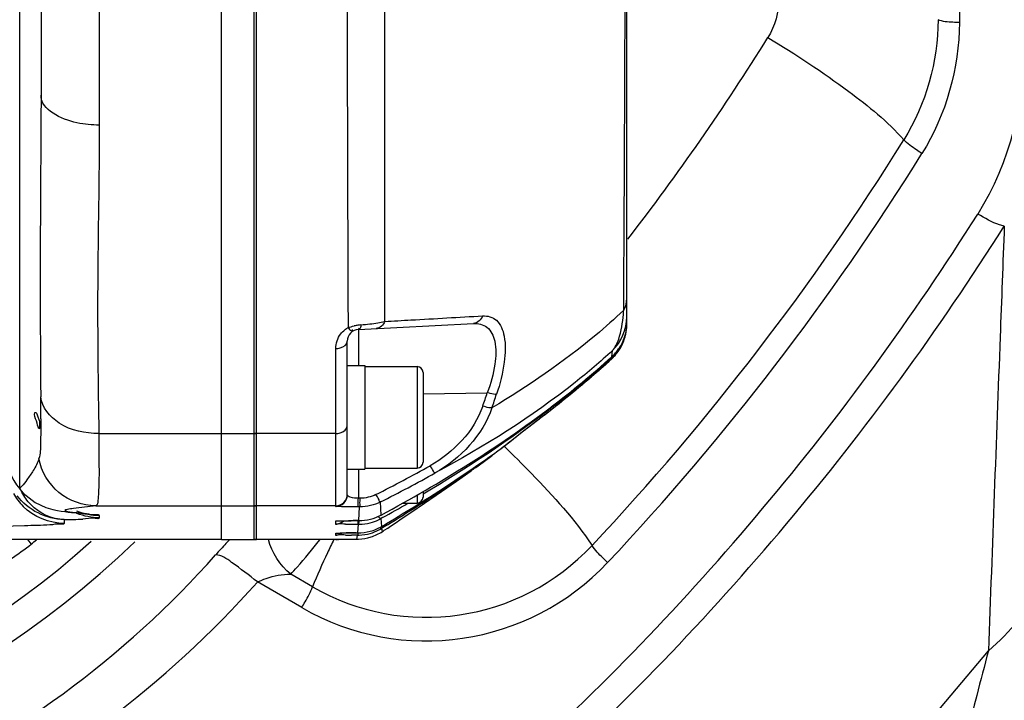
# Model space of a CAD drawing. Header units: millimetres. Extents: x 0 to 8493, y 0 to 6007.
# Tile 24 of 111: x 2080 to 2165, y 4373 to 4431. Entities that reach past the tile are written whole.
import ezdxf

# ---------------------------------------------------------------- set-up
doc = ezdxf.new("R2010")
doc.units = ezdxf.units.MM
doc.header["$LTSCALE"] = 467.107143
doc.layers.get('0').update_dxf_attribs({"linetype": 'CONTINUOUS'})
for name, color, linetype in [('304102000094DXF_CONTINUOUS_LINE', 7, 'CONTINUOUS'), ('304102000126DXF_CONTINUOUS_LINE', 7, 'CONTINUOUS'), ('304102000129DXF_CONTINUOUS_LINE', 7, 'CONTINUOUS'), ('304105000066DXF_CONTINUOUS_LINE', 7, 'CONTINUOUS'), ('304106000105DXF_CONTINUOUS_LINE', 7, 'CONTINUOUS'), ('501023000065DXF_CONTINUOUS_LINE', 7, 'CONTINUOUS'), ('最大动作范围图_DXF_DIMENSION', 7, 'CONTINUOUS')]:
    doc.layers.add(name, color=color, linetype=linetype)
doc.styles.get("Standard").update_dxf_attribs({"font": 'txt', "width": 0.7})
doc.dimstyles.new('DIMSTYLE_2', dxfattribs={"dimtxt": 85.714286, "dimasz": 42.857143, "dimexe": 1.5, "dimexo": 0, "dimgap": 3, "dimtad": 1, "dimdsep": 46, "dimtxsty": 'Standard', "dimblk": '_FILLED', "dimblk1": '_FILLED', "dimblk2": '_FILLED', "dimcen": 0.09, "dimclrt": 5, "dimazin": 2, "dimtp": 0.01, "dimtm": 0.01, "dimtfac": 1, "dimtofl": 0, "dimtmove": 0, "dimatfit": 3, "dimldrblk": '_FILLED', "dimfxl": 0, "dimtolj": 1, "dimarcsym": 0})

# ---------------------------------------------------------------- blocks, each defined once
blk = doc.blocks.new('_FILLED')
at = {"color": 0, "linetype": 'ByBlock'}
blk.add_solid([(0, 0), (-1, 0.25), (-1, -0.25)], dxfattribs=at)
blk = doc.blocks.new('*D3')
at = {"layer": '最大动作范围图_DXF_DIMENSION', "color": 2, "linetype": 'Continuous', "transparency": 16777216}
for p, q in [((1777.074, 4118.408), (1777.074, 4686.659)), ((2034.574, 4451.267), (2034.574, 4686.659)), ((1777.074, 4675.945), (1905.824, 4675.945)), ((2034.574, 4675.945), (1905.824, 4675.945)), ((1905.824, 4675.945), (2361.785, 4675.945))]:
    blk.add_line(p, q, dxfattribs=at)
at = {"layer": '最大动作范围图_DXF_DIMENSION', "color": 2, "linetype": 'Continuous', "transparency": 16777216, "xscale": 42.8571428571, "yscale": 42.8571428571, "zscale": 42.8571428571, "rotation": 180}
blk.add_blockref('_FILLED', (1777.074, 4675.945), dxfattribs=at)
at = {"layer": '最大动作范围图_DXF_DIMENSION', "color": 2, "linetype": 'Continuous', "transparency": 16777216, "xscale": 42.8571428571, "yscale": 42.8571428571, "zscale": 42.8571428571}
blk.add_blockref('_FILLED', (2034.574, 4675.945), dxfattribs=at)

msp = doc.modelspace()

# ---------------------------------------------------------------- linework, layer by layer
at = {"layer": '304102000094DXF_CONTINUOUS_LINE', "color": 7, "linetype": 'Continuous'}
for p, q in [((2097.574, 4386.635), (2097.574, 4501.614)), ((2082.074, 4463.45), (2082.074, 4424.799)), ((2080.245, 4390.971), (2080.26, 4390.952)), ((2097.574, 4386.635), (1961.574, 4386.635))]:
    msp.add_line(p, q, dxfattribs=at)
at = {"layer": '304102000094DXF_CONTINUOUS_LINE', "color": 9, "linetype": 'Continuous'}
for p, q in [((2080.246, 4390.976), (2080.245, 4497.257)), ((2087.074, 4466.014), (2087.074, 4422.235)), ((2087.037, 4395.74), (2097.574, 4395.74)), ((2080.244, 4390.972), (2080.246, 4390.976)), ((2080.246, 4390.976), (2080.255, 4390.958)), ((2086.779, 4389.53), (2097.574, 4389.53)), ((2087.074, 4388.677), (2087.074, 4388.498)), ((2084.074, 4388.338), (2084.074, 4388.015)), ((2080.909, 4386.635), (2081.23, 4386.236))]:
    msp.add_line(p, q, dxfattribs=at)
at = {"layer": '304102000094DXF_CONTINUOUS_LINE', "color": 7, "linetype": 'Continuous'}
for points in [[(2080.263, 4390.949), (2080.555, 4390.623), (2081.574, 4389.818), (2082.479, 4389.388), (2083.076, 4389.208), (2083.48, 4389.123), (2083.81, 4389.069), (2084.115, 4389.028), (2084.409, 4388.993), (2084.692, 4388.962), (2085.453, 4388.885)], [(2085.453, 4388.885), (2085.66, 4388.863), (2085.829, 4388.844), (2085.95, 4388.829), (2085.976, 4388.826)]]:
    msp.add_lwpolyline(points, dxfattribs=at)
at = {"layer": '304102000094DXF_CONTINUOUS_LINE', "color": 9, "linetype": 'Continuous'}
for centre, radius, start, end in [((1892.98, 4397.102), 189.08, 359.96866, 0.54229), ((2085.897, 4393.716), 6.252, 206.02051, 208.89687), ((2084.098, 4393.033), 5.03, 209.00068, 224.9526), ((2081.743, 4496.378), 108.065, 271.23607, 272.07268), ((2034.574, 4444.124), 74.349, 308.86753, 309.3178)]:
    msp.add_arc(centre, radius, start, end, dxfattribs=at)
at = {"layer": '304102000094DXF_CONTINUOUS_LINE', "color": 7, "linetype": 'Continuous'}
for centre, radius, start, end in [((2084.074, 4394.186), 5, 179.99992, 220.01196), ((2034.574, 4444.124), 77.5, 227.93101, 311.93985)]:
    msp.add_arc(centre, radius, start, end, dxfattribs=at)
at = {"layer": '304102000094DXF_CONTINUOUS_LINE', "color": 9, "linetype": 'Continuous'}
for points, knots in [([(2082.074, 4424.799), (2082.074, 4422.435), (2081.991, 4413.799), (2081.992, 4405.163), (2082.051, 4398.891)], [0, 0, 0, 0, 0.273689, 1, 1, 1, 1]), ([(2087.074, 4422.235), (2086.433, 4422.235), (2084.637, 4422.363), (2082.074, 4423.502), (2082.074, 4424.799)], [0, 0, 0, 0, 0.330818, 1, 1, 1, 1]), ([(2087.074, 4422.235), (2087.074, 4417.632), (2086.854, 4408.801), (2086.977, 4399.969), (2087.037, 4395.74)], [0, 0, 0, 0, 0.52113, 1, 1, 1, 1]), ([(2087.037, 4395.74), (2085.865, 4395.731), (2083.709, 4396.132), (2082.151, 4397.977), (2082.052, 4398.891)], [0, 0, 0, 0, 0.560445, 1, 1, 1, 1]), ([(2082.06, 4396.998), (2082.06, 4396.284), (2082.035, 4395.154), (2082.027, 4393.987), (2081.892, 4393.582)], [0, 0, 0, 0, 0.625411, 1, 1, 1, 1]), ([(2087.037, 4395.74), (2087.047, 4394.878), (2087.049, 4393.398), (2087.059, 4391.388), (2086.988, 4390.337), (2086.939, 4389.569), (2086.779, 4389.53)], [0, 0, 0, 0, 0.413598, 0.724482, 0.920732, 1, 1, 1, 1]), ([(2081.892, 4393.582), (2081.773, 4393.223), (2081.473, 4392.581), (2080.892, 4391.828), (2080.568, 4391.296), (2080.246, 4391.074), (2080.246, 4390.976)], [0, 0, 0, 0, 0.366212, 0.681413, 0.905258, 1, 1, 1, 1]), ([(2086.779, 4389.53), (2085.656, 4389.531), (2083.339, 4390.352), (2082.106, 4392.477), (2081.892, 4393.582)], [0, 0, 0, 0, 0.499289, 1, 1, 1, 1]), ([(2086.779, 4389.53), (2086.142, 4389.413), (2085.322, 4389.357), (2084.509, 4389.249), (2084.34, 4389.215)], [0, 0, 0, 0, 0.789608, 1, 1, 1, 1]), ([(2084.34, 4389.215), (2084.264, 4389.2), (2083.981, 4389.125), (2084.275, 4389.061), (2084.355, 4389.046)], [0, 0, 0, 0, 0.485418, 1, 1, 1, 1]), ([(2084.355, 4389.046), (2084.889, 4388.945), (2085.782, 4388.945), (2086.49, 4388.729), (2087.074, 4388.791), (2087.074, 4388.677)], [0, 0, 0, 0, 0.592746, 0.876024, 1, 1, 1, 1]), ([(2087.074, 4388.498), (2087.074, 4388.38), (2086.313, 4388.537), (2086.009, 4388.397), (2085.651, 4388.383)], [0, 0, 0, 0, 0.248697, 1, 1, 1, 1]), ([(2082.84, 4387.883), (2082.112, 4387.846), (2076.191, 4387.669), (2070.268, 4387.659), (2065.074, 4387.659)], [0, 0, 0, 0, 0.123074, 1, 1, 1, 1]), ([(2084.074, 4388.015), (2084.074, 4387.911), (2083.418, 4388.011), (2083.15, 4387.899), (2082.84, 4387.883)], [0, 0, 0, 0, 0.250574, 1, 1, 1, 1]), ([(2076.038, 4383.259), (2076.035, 4383.097), (2077.085, 4383.36), (2078.332, 4384.215), (2080.151, 4385.366), (2081.23, 4386.236)], [0, 0, 0, 0, 0.080144, 0.316295, 1, 1, 1, 1])]:
    msp.add_open_spline(points, degree=3, knots=knots, dxfattribs=at)
at = {"layer": '304102000094DXF_CONTINUOUS_LINE', "color": 7, "linetype": 'Continuous'}
for points, knots in [([(2081.9, 4396.146), (2081.78, 4396.347), (2081.741, 4396.807), (2081.432, 4397.323), (2081.557, 4397.532)], [0, 0, 0, 0, 0.490037, 1, 1, 1, 1]), ([(2081.557, 4397.532), (2081.631, 4397.655), (2081.918, 4396.775), (2081.973, 4396.815), (2081.93, 4396.097), (2081.9, 4396.146)], [0, 0, 0, 0, 0.291516, 0.882598, 1, 1, 1, 1])]:
    msp.add_open_spline(points, degree=3, knots=knots, dxfattribs=at)
msp.add_open_spline([(2084.074, 4388.338), (2082.562, 4388.338), (2080.921, 4389.173), (2080.031, 4390.395)], degree=3, dxfattribs=at)
at = {"layer": '304102000094DXF_CONTINUOUS_LINE', "color": 9, "linetype": 'Continuous'}
for points in [[(2081.189, 4389.634), (2080.888, 4389.95), (2080.634, 4390.313), (2080.423, 4390.694)], [(2084.074, 4388.015), (2082.799, 4388.015), (2081.441, 4388.577), (2080.539, 4389.479)], [(2084.074, 4388.338), (2083.02, 4388.345), (2081.915, 4388.87), (2081.189, 4389.634)], [(2087.074, 4388.677), (2086.424, 4388.677), (2085.762, 4388.809), (2085.161, 4389.058)], [(2087.074, 4388.498), (2086.424, 4388.498), (2085.762, 4388.63), (2085.161, 4388.879)]]:
    msp.add_open_spline(points, degree=3, dxfattribs=at)
at = {"layer": '304102000126DXF_CONTINUOUS_LINE', "color": 9, "linetype": 'Continuous'}
for p, q in [((2160.924, 4437.479), (2160.924, 4431.039)), ((2105.39, 4382.561), (2103.511, 4383.647)), ((2104.464, 4380.781), (2100.655, 4382.981))]:
    msp.add_line(p, q, dxfattribs=at)
for centre, radius, start, end in [((1966.682, 4540.25), 209.337, 322.36767, 328.1379), ((1966.572, 4538.865), 223.254, 316.82485, 328.12319), ((1966.607, 4538.641), 225.047, 316.82482, 328.1231), ((1967.141, 4537.741), 230.936, 312.21591, 327.77347), ((1967.136, 4538.359), 233.751, 312.18264, 327.73019), ((2143.292, 4344.315), 61.786, 137.20501, 138.42638), ((2145.201, 4342.566), 64.376, 136.79665, 137.21693), ((2115.15, 4399.466), 19.52, 240.00047, 316.81582), ((2115.149, 4399.291), 21.372, 240.00248, 316.78903), ((2034.566, 4441.759), 88.445, 272.85866, 318.35044), ((1966.994, 4537.959), 253.903, 310.41558, 320.68124)]:
    msp.add_arc(centre, radius, start, end, dxfattribs=at)
at = {"layer": '304102000126DXF_CONTINUOUS_LINE', "color": 7, "linetype": 'Continuous'}
msp.add_arc((2034.574, 4444.124), 80.088, 226.07847, 313.91749, dxfattribs=at)
at = {"layer": '304102000126DXF_CONTINUOUS_LINE', "color": 9, "linetype": 'Continuous'}
for points in [[(2145.432, 4433.118), (2145.432, 4431.95), (2145.092, 4430.739), (2144.476, 4429.746)], [(2159.101, 4431.284), (2159.101, 4427.707), (2158.044, 4424.004), (2156.156, 4420.966)], [(2160.924, 4431.039), (2160.924, 4427.142), (2159.771, 4423.106), (2157.714, 4419.795)], [(2166.574, 4429.64), (2166.574, 4424.443), (2165.273, 4418.986), (2162.501, 4414.59)], [(2103.511, 4383.647), (2102.609, 4384.412), (2101.907, 4385.492), (2101.594, 4386.632)]]:
    msp.add_open_spline(points, degree=3, dxfattribs=at)
for points, knots in [([(2160.924, 4431.039), (2160.736, 4431.039), (2160.126, 4431.065), (2159.488, 4431.106), (2159.101, 4431.284)], [0, 0, 0, 0, 0.306669, 1, 1, 1, 1]), ([(2144.476, 4429.746), (2146.869, 4428.323), (2150.925, 4425.616), (2154.769, 4422.538), (2156.156, 4420.966)], [0, 0, 0, 0, 0.570411, 1, 1, 1, 1]), ([(2157.714, 4419.795), (2157.55, 4419.892), (2157.004, 4420.242), (2156.461, 4420.621), (2156.156, 4420.966)], [0, 0, 0, 0, 0.292447, 1, 1, 1, 1]), ([(2164.782, 4413.558), (2164.646, 4413.574), (2163.837, 4413.815), (2163.1, 4414.229), (2162.501, 4414.59)], [0, 0, 0, 0, 0.163809, 1, 1, 1, 1]), ([(2164.782, 4413.558), (2164.662, 4410.385), (2164.203, 4398.225), (2163.749, 4386.065), (2163.422, 4377.078)], [0, 0, 0, 0, 0.260947, 1, 1, 1, 1]), ([(2121.801, 4394.673), (2122.611, 4393.893), (2125.299, 4391.191), (2127.906, 4388.358), (2129.384, 4386.108)], [0, 0, 0, 0, 0.294723, 1, 1, 1, 1]), ([(2169.574, 4389.785), (2169.574, 4387.422), (2168.425, 4382.543), (2165.299, 4378.665), (2163.422, 4377.079)], [0, 0, 0, 0, 0.490256, 1, 1, 1, 1]), ([(1970.971, 4386.591), (1978.6, 4377.629), (1998.029, 4362.733), (2033.692, 4354.61), (2069.52, 4362.001), (2089.257, 4376.505), (2097.069, 4385.315)], [0, 0, 0, 0, 0.248953, 0.499909, 0.750922, 1, 1, 1, 1]), ([(2103.511, 4383.647), (2103.699, 4383.85), (2104.561, 4384.803), (2105.377, 4385.797), (2106, 4386.59)], [0, 0, 0, 0, 0.215851, 1, 1, 1, 1]), ([(2107.22, 4386.621), (2107.034, 4386.242), (2106.387, 4384.906), (2105.777, 4383.551), (2105.39, 4382.561)], [0, 0, 0, 0, 0.28461, 1, 1, 1, 1]), ([(2130.726, 4384.657), (2130.584, 4384.785), (2130.107, 4385.238), (2129.641, 4385.716), (2129.384, 4386.108)], [0, 0, 0, 0, 0.28858, 1, 1, 1, 1]), ([(2100.655, 4382.981), (2099.948, 4383.582), (2098.824, 4384.371), (2097.574, 4385.312), (2097.069, 4385.315)], [0, 0, 0, 0, 0.647498, 1, 1, 1, 1]), ([(2100.655, 4382.981), (2100.895, 4383.097), (2101.806, 4383.462), (2102.796, 4383.667), (2103.511, 4383.647)], [0, 0, 0, 0, 0.271778, 1, 1, 1, 1]), ([(2104.464, 4380.781), (2104.562, 4380.944), (2104.897, 4381.523), (2105.216, 4382.115), (2105.39, 4382.561)], [0, 0, 0, 0, 0.28419, 1, 1, 1, 1]), ([(2163.421, 4377.077), (2163.081, 4375.798), (2161.575, 4370.007), (2160.14, 4364.197), (2159.042, 4359.667)], [0, 0, 0, 0, 0.221101, 1, 1, 1, 1])]:
    msp.add_open_spline(points, degree=3, knots=knots, dxfattribs=at)
at = {"layer": '304102000129DXF_CONTINUOUS_LINE', "color": 7, "linetype": 'Continuous'}
for p, q in [((2100.374, 4386.635), (2100.374, 4501.614)), ((2132.374, 4405.112), (2132.374, 4483.136)), ((2109.322, 4404.674), (2119.207, 4405.192)), ((2108.374, 4390.469), (2108.374, 4403.675)), ((2131.483, 4402.755), (2131.554, 4402.845)), ((2130.57, 4401.705), (2131.071, 4402.158)), ((2131.078, 4402.331), (2131.201, 4402.447)), ((2126.422, 4398.22), (2126.969, 4398.657)), ((2125.935, 4397.963), (2125.8, 4397.859)), ((2126.021, 4398.029), (2125.935, 4397.963)), ((2123.766, 4396.167), (2125.1, 4397.188)), ((2123.11, 4395.638), (2123.766, 4396.167)), ((2123.759, 4396.162), (2123.766, 4396.167)), ((2121.31, 4394.242), (2121.594, 4394.452)), ((2119.604, 4392.971), (2120.682, 4393.762)), ((2120.477, 4393.613), (2120.269, 4393.466)), ((2120.285, 4393.47), (2120.477, 4393.613)), ((2120.682, 4393.762), (2120.477, 4393.613)), ((2119.396, 4392.822), (2119.754, 4393.08)), ((2119.398, 4392.824), (2119.604, 4392.971)), ((2119.754, 4393.08), (2119.85, 4393.15)), ((2119.85, 4393.15), (2120.119, 4393.347)), ((2120.119, 4393.347), (2120.285, 4393.47)), ((2117.736, 4391.651), (2118.995, 4392.535)), ((2116.455, 4390.76), (2117.736, 4391.651)), ((2114.545, 4389.445), (2116.455, 4390.76)), ((2114.376, 4389.33), (2114.545, 4389.445)), ((2111.405, 4388.508), (2111.287, 4388.443)), ((2107.767, 4388.239), (2108.246, 4388.246)), ((2108.246, 4388.246), (2108.691, 4388.249)), ((2108.691, 4388.249), (2109.27, 4388.251)), ((2109.27, 4388.251), (2109.367, 4388.251)), ((2111.328, 4387.76), (2111.609, 4387.927)), ((2111.407, 4387.636), (2111.342, 4387.596)), ((2111.69, 4387.81), (2111.407, 4387.636)), ((2111.55, 4387.428), (2111.838, 4387.619)), ((2111.609, 4387.927), (2111.73, 4388)), ((2111.813, 4387.886), (2111.69, 4387.81)), ((2111.838, 4387.619), (2111.963, 4387.702)), ((2107.454, 4387.182), (2107.785, 4387.189)), ((2107.785, 4387.189), (2108.339, 4387.193)), ((2108.339, 4387.193), (2109.279, 4387.196)), ((2111.383, 4387.318), (2111.484, 4387.384)), ((2111.484, 4387.384), (2111.55, 4387.428)), ((2107.374, 4386.635), (2100.374, 4386.635)), ((2107.41, 4386.652), (2107.747, 4386.655)), ((2107.721, 4386.654), (2108.119, 4386.655)), ((2107.747, 4386.655), (2108.712, 4386.656)), ((2108.119, 4386.655), (2108.711, 4386.656)), ((2108.711, 4386.656), (2109.18, 4386.657)), ((2109.18, 4386.657), (2109.266, 4386.657)), ((2109.266, 4386.657), (2109.346, 4386.66))]:
    msp.add_line(p, q, dxfattribs=at)
at = {"layer": '304102000129DXF_CONTINUOUS_LINE', "color": 9, "linetype": 'Continuous'}
for p, q in [((2132.105, 4406.326), (2132.111, 4407.273)), ((2109.322, 4404.674), (2109.322, 4401.574)), ((2107.374, 4389.47), (2107.374, 4403.035)), ((2131.083, 4402.335), (2131.129, 4402.858)), ((2131.055, 4402.144), (2131.083, 4402.29)), ((2131.071, 4402.158), (2131.061, 4402.149)), ((2131.083, 4402.335), (2131.078, 4402.331)), ((2114.878, 4399.154), (2120.392, 4399.228)), ((2125.989, 4397.879), (2126.072, 4397.945)), ((2123.831, 4396.22), (2124.707, 4396.887)), ((2107.374, 4395.74), (2100.374, 4395.74)), ((2109.322, 4392.674), (2109.322, 4390.176)), ((2109.484, 4390.176), (2109.322, 4390.176)), ((2107.374, 4389.53), (2100.374, 4389.53)), ((2109.432, 4389.434), (2109.27, 4389.434)), ((2109.367, 4388.251), (2109.432, 4389.434)), ((2111.274, 4388.733), (2111.23, 4389.862)), ((2111.328, 4387.76), (2111.287, 4388.443)), ((2107.374, 4387.965), (2107.374, 4388.221)), ((2109.346, 4387.938), (2109.27, 4387.938)), ((2109.279, 4387.196), (2109.346, 4387.938)), ((2111.383, 4387.318), (2111.342, 4387.596)), ((2107.374, 4387.022), (2107.374, 4387.178)), ((2109.255, 4387.007), (2108.72, 4387.008)), ((2109.139, 4387.196), (2109.279, 4387.196)), ((2109.18, 4386.657), (2109.218, 4386.793)), ((2109.218, 4386.793), (2109.255, 4387.007)), ((2107.374, 4386.635), (2107.374, 4386.652))]:
    msp.add_line(p, q, dxfattribs=at)
at = {"layer": '304102000129DXF_CONTINUOUS_LINE', "color": 7, "linetype": 'Continuous'}
for points in [[(2131.554, 4402.845), (2131.614, 4402.925), (2131.666, 4402.996), (2131.71, 4403.061), (2131.748, 4403.118), (2131.78, 4403.167), (2131.805, 4403.208), (2131.834, 4403.254)], [(2131.201, 4402.447), (2131.306, 4402.555), (2131.4, 4402.658), (2131.483, 4402.755)], [(2126.969, 4398.657), (2127.574, 4399.146), (2128.233, 4399.69), (2128.951, 4400.293), (2129.731, 4400.963), (2130.57, 4401.705)], [(2125.1, 4397.188), (2125.49, 4397.489), (2125.93, 4397.832), (2126.422, 4398.22)], [(2121.594, 4394.452), (2122.333, 4395.024), (2123.11, 4395.638)], [(2107.486, 4388.23), (2107.488, 4388.23), (2107.517, 4388.231), (2107.575, 4388.234), (2107.658, 4388.236), (2107.767, 4388.239)]]:
    msp.add_lwpolyline(points, dxfattribs=at)
at = {"layer": '304102000129DXF_CONTINUOUS_LINE', "color": 9, "linetype": 'Continuous'}
for centre, radius, start, end in [((-7041.185, 4460.417), 9173.45, 359.6680685, 359.8757933), ((15177.643, 4458.1), 13069.315, 180.1095837, 180.2336103), ((2115.555, 4407.482), 16.59, 354.77356, 356.00297), ((2109.378, 4403.052), 1.997, 118.1476, 127.70313), ((2109.879, 4401.05), 4.034, 98.56256, 103.14736), ((2109.899, 4400.929), 4.156, 94.85498, 98.59603), ((2107.774, 4426.146), 21.15, 274.81019, 276.84081), ((2128.348, 4405.117), 4.026, 342.26085, 359.94195), ((2128.378, 4405.111), 3.996, 328.11905, 342.20761), ((2128.345, 4405.336), 4.062, 317.47922, 321.73681), ((2128.281, 4405.383), 4.141, 321.78258, 328.00495), ((2128.376, 4405.114), 3.999, 324.26371, 328.10529), ((2126.412, 4406.56), 6.35, 327.93213, 329.06944), ((2078.037, 4460.294), 78.691, 310.68019, 312.36256), ((2128.398, 4405.086), 3.964, 312.19587, 314.45188), ((2128.371, 4405.315), 4.029, 312.30861, 317.45618), ((2128.366, 4405.119), 4.01, 314.45562, 319.48116), ((2128.353, 4405.13), 4.027, 319.47689, 324.26529), ((2073.744, 4465.254), 85.251, 310.57076, 310.69522), ((2009.278, 4436.433), 117.177, 340.89122, 341.48782), ((2008.995, 4436.8), 118.353, 340.83513, 341.43042), ((2042.916, 4503.907), 134.696, 307.3893, 308.07878), ((2117.535, 4403.945), 9.966, 306.0423, 308.65181), ((2062.718, 4470.766), 96.38, 307.95254, 308.47454), ((2059.701, 4474.566), 101.232, 308.47316, 308.99302), ((2065.525, 4467.17), 91.818, 307.41357, 307.95143), ((2055.086, 4501.074), 123.835, 296.75442, 299.19169), ((2055.033, 4501.337), 124.84, 296.75373, 299.19095), ((2107.374, 4390.53), 1, 269.9958, 359.9958), ((2109.144, 4485.256), 97.317, 269.45432, 269.75752), ((2109.339, 4268.815), 119.436, 90.03353, 90.42107), ((2109.474, 4571.146), 183.208, 269.76805, 269.93596), ((2105.011, 4388.326), 4.3, 357.99497, 359.07268), ((2109.113, 4555.286), 168.279, 269.69223, 269.86621), ((2109.295, 4205.696), 181.5, 90.04901, 90.31985), ((2107.374, 4387.624), 0.989, 270.01251, 275.36436)]:
    msp.add_arc(centre, radius, start, end, dxfattribs=at)
at = {"layer": '304102000129DXF_CONTINUOUS_LINE', "color": 7, "linetype": 'Continuous'}
for centre, radius, start, end in [((2109.374, 4403.675), 1, 93, 180), ((2128.374, 4405.113), 4, 312.38283, 360), ((2078.09, 4460.868), 78.957, 307.25663, 312.15583), ((2093.126, 4443.145), 55.766, 312.32534, 312.88563), ((2128.361, 4405.217), 3.997, 312.80241, 313.42874), ((2128.374, 4405.203), 3.978, 313.42725, 318.08498), ((2128.352, 4405.223), 4.007, 318.08254, 318.58738), ((2089.139, 4447.515), 61.681, 311.7135, 312.33016), ((2038.899, 4510.363), 142.393, 302.31803, 305.36319), ((2114.517, 4402.025), 10.31, 306.73152, 309.34255), ((2030.88, 4520.088), 154.996, 304.63792, 305.22029), ((2080.333, 4447.22), 66.971, 305.2598, 305.682), ((2026.474, 4526.511), 162.784, 302.97613, 304.62908), ((2107.375, 4390.469), 1, 269.97811, 0.01365), ((2039.973, 4516.285), 146.388, 299.20699, 300.18106), ((2032.123, 4520.99), 154.996, 300.90465, 302.08048), ((2020.527, 4535.674), 173.708, 301.70282, 302.74902), ((1998.188, 4558.964), 205.61, 303.59743, 304.40871), ((2034.226, 4517.615), 151.019, 302.08449, 302.3456), ((2022.896, 4531.971), 169.312, 302.75253, 302.98591), ((2109.355, 4391.91), 3.969, 295.36251, 299.12949), ((2109.349, 4391.856), 3.918, 269.95035, 270.82868), ((2109.346, 4391.931), 3.992, 270.85646, 284.45113), ((2109.273, 4391.219), 4.024, 285.34441, 300.72611), ((2109.341, 4391.939), 4.002, 284.49585, 295.3667), ((2109.265, 4390.985), 3.975, 297.37828, 301.50908), ((2109.257, 4390.929), 3.922, 269.96864, 270.69269), ((2109.275, 4391.224), 4.028, 270.04995, 285.2846), ((2109.256, 4390.95), 3.943, 270.69309, 271.91689), ((2109.177, 4390.674), 4.017, 272.40933, 287.84182), ((2109.253, 4391.014), 4.007, 271.93631, 285.61919), ((2109.248, 4391.016), 4.011, 285.67962, 297.38411), ((2109.172, 4390.674), 4.019, 287.9076, 303.36967)]:
    msp.add_arc(centre, radius, start, end, dxfattribs=at)
at = {"layer": '304102000129DXF_CONTINUOUS_LINE', "color": 9, "linetype": 'Continuous'}
for points, knots in [([(2111.585, 4405.365), (2111.584, 4407.605), (2111.58, 4417.095), (2111.585, 4426.585), (2111.588, 4433.836)], [0, 0, 0, 0, 0.236012, 1, 1, 1, 1]), ([(2132.105, 4406.326), (2131.33, 4405.587), (2127.81, 4402.468), (2123.903, 4399.808), (2120.789, 4397.946)], [0, 0, 0, 0, 0.227908, 1, 1, 1, 1]), ([(2111.585, 4405.365), (2112.337, 4405.407), (2115.142, 4405.564), (2117.946, 4405.724), (2120, 4405.842)], [0, 0, 0, 0, 0.267843, 1, 1, 1, 1]), ([(2120, 4405.842), (2120.409, 4405.866), (2121.404, 4405.556), (2122.004, 4403.85), (2121.904, 4401.665), (2121.488, 4400.006), (2121.186, 4399.11)], [0, 0, 0, 0, 0.157334, 0.350457, 0.636805, 1, 1, 1, 1]), ([(2131.129, 4402.858), (2131.392, 4403.124), (2131.855, 4404.168), (2132.011, 4405.251), (2132.077, 4405.971)], [0, 0, 0, 0, 0.341211, 1, 1, 1, 1]), ([(2107.374, 4403.035), (2107.374, 4403.476), (2107.592, 4404.106), (2108.027, 4404.532), (2108.157, 4404.632)], [0, 0, 0, 0, 0.728788, 1, 1, 1, 1]), ([(2108.436, 4404.813), (2108.513, 4404.726), (2108.584, 4404.614), (2108.801, 4404.521), (2108.814, 4404.623), (2108.813, 4404.661)], [0, 0, 0, 0, 0.625615, 0.795687, 1, 1, 1, 1]), ([(2109.547, 4405.07), (2109.529, 4404.971), (2109.528, 4404.857), (2109.407, 4404.69), (2109.356, 4404.765), (2109.341, 4404.794)], [0, 0, 0, 0, 0.630938, 0.794574, 1, 1, 1, 1]), ([(2119.207, 4405.192), (2119.605, 4405.213), (2120.542, 4404.985), (2121.209, 4403.462), (2121.098, 4401.487), (2120.689, 4400.02), (2120.392, 4399.228)], [0, 0, 0, 0, 0.168863, 0.361575, 0.642408, 1, 1, 1, 1]), ([(2107.374, 4403.035), (2107.503, 4403.035), (2107.899, 4403.069), (2108.374, 4403.39), (2108.374, 4403.675)], [0, 0, 0, 0, 0.310514, 1, 1, 1, 1]), ([(2131.129, 4402.858), (2130.102, 4401.908), (2125.399, 4397.904), (2120.124, 4394.611), (2115.92, 4392.352)], [0, 0, 0, 0, 0.226695, 1, 1, 1, 1]), ([(2131.859, 4403.296), (2131.864, 4403.305), (2131.867, 4403.307), (2131.88, 4403.333), (2131.88, 4403.33)], [0, 0, 0, 0, 0.776149, 1, 1, 1, 1]), ([(2131.077, 4402.284), (2131.05, 4402.26), (2130.994, 4402.211), (2130.933, 4402.169), (2130.9, 4402.151)], [0, 0, 0, 0, 0.494602, 1, 1, 1, 1]), ([(2126.072, 4397.945), (2126.299, 4398.123), (2127.352, 4398.957), (2128.389, 4399.811), (2129.19, 4400.497)], [0, 0, 0, 0, 0.214738, 1, 1, 1, 1]), ([(2121.186, 4399.11), (2121.148, 4399.103), (2120.909, 4399.077), (2120.665, 4399.149), (2120.485, 4399.236)], [0, 0, 0, 0, 0.16495, 1, 1, 1, 1]), ([(2120.789, 4397.946), (2120.75, 4397.94), (2120.511, 4397.917), (2120.27, 4397.992), (2120.091, 4398.079)], [0, 0, 0, 0, 0.164862, 1, 1, 1, 1]), ([(2126.021, 4398.029), (2126.006, 4398.017), (2125.959, 4398.005), (2125.914, 4398.014), (2125.889, 4398.021)], [0, 0, 0, 0, 0.433135, 1, 1, 1, 1]), ([(2107.374, 4395.74), (2107.503, 4395.74), (2107.914, 4395.778), (2108.374, 4396.133), (2108.374, 4396.429)], [0, 0, 0, 0, 0.303377, 1, 1, 1, 1]), ([(2123.399, 4395.887), (2123.421, 4395.905), (2123.564, 4396.017), (2123.709, 4396.127), (2123.831, 4396.22)], [0, 0, 0, 0, 0.155907, 1, 1, 1, 1]), ([(2120.477, 4393.613), (2120.466, 4393.605), (2120.436, 4393.595), (2120.405, 4393.599), (2120.389, 4393.602)], [0, 0, 0, 0, 0.449828, 1, 1, 1, 1]), ([(2115.92, 4392.352), (2115.852, 4392.327), (2115.714, 4392.682), (2115.576, 4392.813), (2115.485, 4392.967)], [0, 0, 0, 0, 0.289448, 1, 1, 1, 1]), ([(2109.322, 4390.176), (2109.089, 4390.179), (2108.801, 4390.199), (2108.374, 4390.362), (2108.374, 4390.469)], [0, 0, 0, 0, 0.684953, 1, 1, 1, 1]), ([(2109.27, 4389.435), (2109.338, 4389.456), (2109.255, 4389.811), (2109.319, 4389.999), (2109.322, 4390.176)], [0, 0, 0, 0, 0.287813, 1, 1, 1, 1]), ([(2109.432, 4389.434), (2109.5, 4389.455), (2109.417, 4389.811), (2109.481, 4389.999), (2109.484, 4390.176)], [0, 0, 0, 0, 0.287843, 1, 1, 1, 1]), ([(2111.23, 4389.862), (2111.161, 4389.843), (2111.053, 4390.202), (2110.916, 4390.339), (2110.833, 4390.496)], [0, 0, 0, 0, 0.288835, 1, 1, 1, 1]), ([(2109.27, 4389.434), (2109.021, 4389.435), (2108.583, 4389.449), (2107.945, 4389.413), (2107.662, 4389.504), (2107.374, 4389.423), (2107.374, 4389.47)], [0, 0, 0, 0, 0.393006, 0.716644, 0.927041, 1, 1, 1, 1]), ([(2111.287, 4388.443), (2111.258, 4388.428), (2111.14, 4388.444), (2111.077, 4388.536), (2111.035, 4388.594)], [0, 0, 0, 0, 0.313206, 1, 1, 1, 1]), ([(2107.374, 4388.221), (2107.374, 4388.245), (2107.522, 4388.206), (2107.676, 4388.254), (2108.046, 4388.236), (2108.306, 4388.246), (2108.462, 4388.248)], [0, 0, 0, 0, 0.064135, 0.255426, 0.571049, 1, 1, 1, 1]), ([(2108.218, 4387.943), (2108.007, 4387.945), (2107.831, 4388.042), (2107.374, 4387.895), (2107.374, 4387.965)], [0, 0, 0, 0, 0.747895, 1, 1, 1, 1]), ([(2109.27, 4387.939), (2109.286, 4387.942), (2109.299, 4388.048), (2109.306, 4388.111), (2109.308, 4388.175)], [0, 0, 0, 0, 0.209847, 1, 1, 1, 1]), ([(2109.346, 4387.938), (2109.367, 4387.942), (2109.375, 4388.086), (2109.385, 4388.167), (2109.387, 4388.252)], [0, 0, 0, 0, 0.201194, 1, 1, 1, 1]), ([(2111.342, 4387.596), (2111.32, 4387.583), (2111.246, 4387.572), (2111.185, 4387.615), (2111.153, 4387.642)], [0, 0, 0, 0, 0.376204, 1, 1, 1, 1]), ([(2107.374, 4387.178), (2107.374, 4387.197), (2107.497, 4387.161), (2107.728, 4387.228), (2108.056, 4387.192), (2108.282, 4387.193)], [0, 0, 0, 0, 0.06341, 0.253351, 1, 1, 1, 1]), ([(2108.209, 4387.01), (2108.001, 4387.011), (2107.826, 4387.11), (2107.374, 4386.952), (2107.374, 4387.022)], [0, 0, 0, 0, 0.747899, 1, 1, 1, 1]), ([(2109.255, 4387.007), (2109.268, 4387.008), (2109.297, 4387.078), (2109.298, 4387.129), (2109.301, 4387.175)], [0, 0, 0, 0, 0.232731, 1, 1, 1, 1])]:
    msp.add_open_spline(points, degree=3, knots=knots, dxfattribs=at)
for points in [[(2132.105, 4406.326), (2132.273, 4406.627), (2132.374, 4406.98), (2132.374, 4407.324)], [(2111.585, 4405.365), (2111.482, 4405.064), (2111.169, 4404.771), (2110.851, 4404.754)], [(2110.983, 4405.245), (2111.185, 4405.279), (2111.386, 4405.317), (2111.585, 4405.365)], [(2120, 4405.842), (2119.894, 4405.517), (2119.548, 4405.21), (2119.206, 4405.192)], [(2131.129, 4402.858), (2131.892, 4403.583), (2132.374, 4404.706), (2132.374, 4405.759)], [(2108.436, 4404.813), (2108.606, 4404.881), (2108.783, 4404.936), (2108.961, 4404.978)], [(2110.293, 4405.146), (2110.524, 4405.174), (2110.754, 4405.207), (2110.983, 4405.245)], [(2131.88, 4403.33), (2132.199, 4403.911), (2132.374, 4404.593), (2132.374, 4405.256)], [(2119.999, 4398.073), (2119.254, 4395.927), (2117.467, 4394.076), (2115.485, 4392.967)], [(2120.789, 4397.946), (2119.998, 4395.604), (2118.077, 4393.561), (2115.92, 4392.352)], [(2110.833, 4390.496), (2110.42, 4390.288), (2109.946, 4390.175), (2109.484, 4390.176)], [(2111.23, 4389.862), (2110.68, 4389.584), (2110.048, 4389.434), (2109.432, 4389.434)]]:
    msp.add_open_spline(points, degree=3, dxfattribs=at)
at = {"layer": '304102000129DXF_CONTINUOUS_LINE', "color": 7, "linetype": 'Continuous'}
for points, knots in [([(2131.88, 4403.33), (2131.878, 4403.252), (2131.646, 4403.005), (2131.509, 4402.744), (2131.358, 4402.572)], [0, 0, 0, 0, 0.254612, 1, 1, 1, 1]), ([(2130.182, 4401.471), (2129.883, 4401.204), (2128.528, 4400.019), (2127.129, 4398.884), (2126.021, 4398.029)], [0, 0, 0, 0, 0.22265, 1, 1, 1, 1]), ([(2107.374, 4386.652), (2107.374, 4386.681), (2107.562, 4386.612), (2107.634, 4386.654), (2107.721, 4386.654)], [0, 0, 0, 0, 0.254534, 1, 1, 1, 1])]:
    msp.add_open_spline(points, degree=3, knots=knots, dxfattribs=at)
for points in [[(2111.274, 4388.733), (2116.355, 4391.472), (2121.298, 4394.525), (2125.89, 4398.024)], [(2125.8, 4397.859), (2122.323, 4395.191), (2118.653, 4392.765), (2114.889, 4390.52)], [(2109.367, 4388.251), (2110.023, 4388.251), (2110.697, 4388.421), (2111.274, 4388.733)], [(2107.374, 4387.965), (2107.611, 4387.965), (2107.862, 4388.061), (2108.039, 4388.218)], [(2107.374, 4387.022), (2107.562, 4387.022), (2107.757, 4387.079), (2107.915, 4387.18)]]:
    msp.add_open_spline(points, degree=3, dxfattribs=at)
at = {"layer": '304105000066DXF_CONTINUOUS_LINE', "color": 7, "linetype": 'Continuous'}
for p, q in [((2108.374, 4401.574), (2109.874, 4401.574)), ((2109.874, 4401.574), (2109.874, 4392.674)), ((2108.374, 4392.674), (2109.874, 4392.674))]:
    msp.add_line(p, q, dxfattribs=at)
at = {"layer": '304106000105DXF_CONTINUOUS_LINE', "color": 7, "linetype": 'Continuous'}
for p, q in [((2097.574, 4386.635), (2097.574, 4501.614)), ((2100.574, 4386.635), (2100.574, 4501.614)), ((2097.574, 4386.635), (2100.574, 4386.635))]:
    msp.add_line(p, q, dxfattribs=at)
at = {"layer": '304106000105DXF_CONTINUOUS_LINE', "color": 9, "linetype": 'Continuous'}
for p, q in [((2097.574, 4395.74), (2100.574, 4395.74)), ((2097.574, 4389.53), (2100.574, 4389.53))]:
    msp.add_line(p, q, dxfattribs=at)
at = {"layer": '501023000065DXF_CONTINUOUS_LINE', "color": 7, "linetype": 'Continuous'}
for p, q in [((2109.874, 4401.484), (2114.374, 4401.484)), ((2114.874, 4400.984), (2114.874, 4393.264)), ((2109.874, 4392.764), (2114.374, 4392.764)), ((2114.874, 4390.782), (2114.874, 4390.264)), ((2113.087, 4389.764), (2114.374, 4389.764))]:
    msp.add_line(p, q, dxfattribs=at)
at = {"layer": '501023000065DXF_CONTINUOUS_LINE', "color": 9, "linetype": 'Continuous'}
for p, q in [((2114.374, 4401.484), (2114.374, 4392.764)), ((2114.374, 4390.497), (2114.374, 4389.764))]:
    msp.add_line(p, q, dxfattribs=at)
at = {"layer": '501023000065DXF_CONTINUOUS_LINE', "color": 7, "linetype": 'Continuous'}
for centre, start, end in [((2114.374, 4400.984), 0, 90), ((2114.374, 4393.264), 270, 360), ((2114.374, 4390.264), 270, 360)]:
    msp.add_arc(centre, 0.5, start, end, dxfattribs=at)

# ---------------------------------------------------------------- dimensions: what is measured, and where the dimension line sits
at = {"layer": '最大动作范围图_DXF_DIMENSION', "color": 2, "linetype": 'Continuous'}
dim = msp.add_linear_dim(base=(1777.074, 4675.945), p1=(2034.574, 4451.267), p2=(1777.074, 4118.408), angle=180, dimstyle='DIMSTYLE_2', dxfattribs=at)
dim.commit()
dim.dimension.update_dxf_attribs({"geometry": '*D3', "text_midpoint": (2061.785, 4675.945), "dimtype": 160})

doc.saveas('drawing.dxf')
